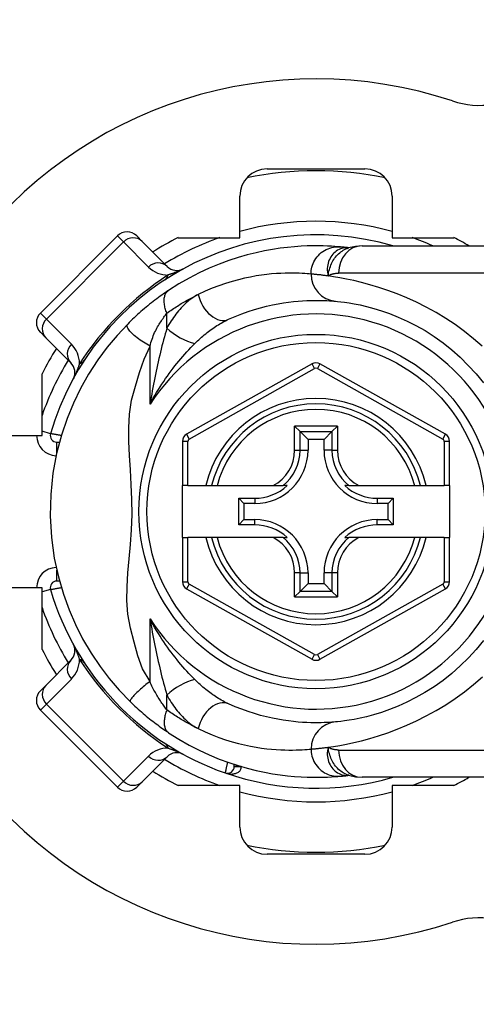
# Model space of a CAD drawing. Header units: inches. Extents: x 5 to 160, y 9 to 87.
# Tile 148 of 203: x 32.796 to 33.456, y 57.714 to 59.137. Entities that reach past the tile are written whole.
import ezdxf

# ---------------------------------------------------------------- set-up
doc = ezdxf.new("R2010")
doc.units = ezdxf.units.IN
doc.header["$MEASUREMENT"] = 0
doc.layers.add('Visible Edges(ANSI)', color=7, linetype='Continuous', lineweight=25)
doc.layers.add('Visible Tangent Edges(ANSI)', color=7, linetype='Continuous', lineweight=25)

msp = doc.modelspace()

# ---------------------------------------------------------------- linework, layer by layer
at = {"layer": 'Visible Edges(ANSI)'}
for p, q in [((33.1536, 58.9211), (33.2949, 58.9211)), ((33.1142, 58.8217), (33.1142, 58.8817)), ((33.3342, 58.8817), (33.3342, 58.8217)), ((32.9375, 58.8242), (32.8262, 58.7128)), ((32.9653, 58.8242), (32.9732, 58.8164)), ((33.0094, 58.7802), (32.9732, 58.8164)), ((33.0252, 58.8217), (33.1142, 58.8217)), ((33.2907, 58.8099), (33.5279, 58.8099)), ((33.3342, 58.8217), (33.4233, 58.8217)), ((33.2715, 58.807), (33.2715, 58.807)), ((32.834, 58.6772), (32.8262, 58.685)), ((32.834, 58.6772), (32.8702, 58.641)), ((33.2185, 58.6394), (33.0374, 58.5377)), ((33.4112, 58.5377), (33.23, 58.6394)), ((32.8286, 58.5361), (32.8286, 58.6251)), ((33.1934, 58.5494), (33.2013, 58.5416)), ((33.2013, 58.5416), (33.2127, 58.5302)), ((33.2472, 58.5416), (33.2358, 58.5302)), ((33.2472, 58.5416), (33.2551, 58.5494)), ((32.7686, 58.5361), (32.8286, 58.5361)), ((32.8499, 58.5265), (32.8537, 58.5265)), ((33.0314, 58.5274), (33.0314, 58.4635)), ((33.2127, 58.5302), (33.2127, 58.5147)), ((33.2358, 58.5302), (33.2127, 58.5302)), ((33.2358, 58.5147), (33.2358, 58.5302)), ((33.4172, 58.4635), (33.4172, 58.5274)), ((33.0393, 58.4635), (33.0314, 58.4635)), ((33.0314, 58.3887), (33.0314, 58.4635)), ((33.0393, 58.4635), (33.0652, 58.4635)), ((33.0652, 58.4635), (33.0733, 58.4635)), ((33.0733, 58.4635), (33.0814, 58.4635)), ((33.0814, 58.4635), (33.1624, 58.4635)), ((33.1624, 58.4635), (33.1767, 58.4635)), ((33.1826, 58.4635), (33.1767, 58.4635)), ((33.2718, 58.4635), (33.2659, 58.4635)), ((33.2718, 58.4635), (33.2861, 58.4635)), ((33.2861, 58.4635), (33.3671, 58.4635)), ((33.3671, 58.4635), (33.3752, 58.4635)), ((33.3752, 58.4635), (33.3833, 58.4635)), ((33.3833, 58.4635), (33.4094, 58.4635)), ((33.4172, 58.4635), (33.4094, 58.4635)), ((33.4172, 58.4635), (33.4172, 58.3887)), ((33.1126, 58.4452), (33.1357, 58.4452)), ((33.1126, 58.4452), (33.1202, 58.4376)), ((33.1126, 58.4069), (33.1126, 58.4452)), ((33.3128, 58.4452), (33.3359, 58.4452)), ((33.3359, 58.4452), (33.3283, 58.4376)), ((33.3359, 58.4452), (33.3359, 58.4069)), ((33.1357, 58.4376), (33.1202, 58.4376)), ((33.1202, 58.4376), (33.1202, 58.4145)), ((33.3283, 58.4376), (33.3128, 58.4376)), ((33.3283, 58.4145), (33.3283, 58.4376)), ((33.1126, 58.4069), (33.1202, 58.4145)), ((33.1202, 58.4145), (33.1357, 58.4145)), ((33.3128, 58.4145), (33.3283, 58.4145)), ((33.3359, 58.4069), (33.3283, 58.4145)), ((33.1357, 58.4069), (33.1126, 58.4069)), ((33.3359, 58.4069), (33.3128, 58.4069)), ((33.0314, 58.3887), (33.0314, 58.3247)), ((33.0314, 58.3887), (33.0393, 58.3887)), ((33.0652, 58.3887), (33.0393, 58.3887)), ((33.0733, 58.3887), (33.0652, 58.3887)), ((33.0814, 58.3887), (33.0733, 58.3887)), ((33.1624, 58.3887), (33.0814, 58.3887)), ((33.1767, 58.3887), (33.1624, 58.3887)), ((33.1767, 58.3887), (33.1826, 58.3887)), ((33.2659, 58.3887), (33.2718, 58.3887)), ((33.2861, 58.3887), (33.2718, 58.3887)), ((33.3671, 58.3887), (33.2861, 58.3887)), ((33.3752, 58.3887), (33.3671, 58.3887)), ((33.3833, 58.3887), (33.3752, 58.3887)), ((33.4094, 58.3887), (33.3833, 58.3887)), ((33.4094, 58.3887), (33.4172, 58.3887)), ((33.4172, 58.3247), (33.4172, 58.3887)), ((33.2127, 58.3375), (33.2127, 58.322)), ((33.2358, 58.322), (33.2358, 58.3375)), ((32.8286, 58.3161), (32.7686, 58.3161)), ((32.8286, 58.227), (32.8286, 58.3161)), ((32.8537, 58.3257), (32.8499, 58.3257)), ((33.0374, 58.3144), (33.2185, 58.2128)), ((33.2013, 58.3106), (33.2127, 58.322)), ((33.2127, 58.322), (33.2358, 58.322)), ((33.23, 58.2128), (33.4112, 58.3144)), ((33.2472, 58.3106), (33.2358, 58.322)), ((33.2013, 58.3106), (33.1934, 58.3027)), ((33.2551, 58.3027), (33.2472, 58.3106)), ((32.8702, 58.2112), (32.834, 58.175)), ((32.8262, 58.1672), (32.834, 58.175)), ((32.8262, 58.1393), (32.9375, 58.028)), ((32.9732, 58.0358), (33.0094, 58.072)), ((33.1061, 58.0579), (33.1061, 58.0608)), ((33.2715, 58.0451), (33.2715, 58.0451)), ((33.5279, 58.0422), (33.2907, 58.0422)), ((32.9732, 58.0358), (32.9653, 58.028)), ((33.1142, 58.0304), (33.0252, 58.0304)), ((33.1142, 57.9704), (33.1142, 58.0304)), ((33.4233, 58.0304), (33.3342, 58.0304)), ((33.3342, 58.0304), (33.3342, 57.9704)), ((33.2949, 57.9311), (33.1536, 57.9311))]:
    msp.add_line(p, q, dxfattribs=at)
at = {"layer": 'Visible Edges(ANSI)', "flags": 128}
for points in [[(33.2595, 58.8083), (33.2558, 58.8086), (33.2514, 58.809), (33.2464, 58.8093), (33.2407, 58.8096), (33.2344, 58.8098), (33.2274, 58.8099), (33.2198, 58.8099), (33.2116, 58.8097), (33.2028, 58.8093), (33.1933, 58.8087), (33.1833, 58.8077), (33.1727, 58.8065), (33.1615, 58.8048), (33.1499, 58.8027), (33.1376, 58.8), (33.1249, 58.7969), (33.1118, 58.7931), (33.0982, 58.7887), (33.0843, 58.7835), (33.0701, 58.7776), (33.0556, 58.7709), (33.0409, 58.7633), (33.0261, 58.7549), (33.0113, 58.7455)], [(33.2907, 58.8099), (33.2811, 58.8092), (33.2712, 58.8069)], [(33.2715, 58.807), (33.2708, 58.8071), (33.2702, 58.8072), (33.2696, 58.8073), (33.269, 58.8073), (33.2683, 58.8074), (33.2678, 58.8075), (33.2672, 58.8075), (33.2666, 58.8076), (33.2661, 58.8076), (33.2655, 58.8077), (33.265, 58.8078), (33.2645, 58.8078), (33.264, 58.8079), (33.2635, 58.8079), (33.2631, 58.808), (33.2626, 58.808), (33.2622, 58.8081), (33.2618, 58.8081), (33.2613, 58.8081), (33.2609, 58.8082), (33.2606, 58.8082), (33.2602, 58.8082), (33.2598, 58.8083), (33.2595, 58.8083)], [(33.0113, 58.7455), (33.0089, 58.7439), (33.0065, 58.7422), (33.0041, 58.7405), (33.0017, 58.7388), (32.9992, 58.737), (32.9967, 58.7352), (32.9942, 58.7333), (32.9916, 58.7314), (32.9891, 58.7295), (32.9865, 58.7275), (32.984, 58.7255), (32.9814, 58.7234), (32.9789, 58.7213), (32.9764, 58.7192), (32.9739, 58.7171), (32.9714, 58.7149), (32.9689, 58.7127), (32.9665, 58.7105), (32.9641, 58.7083), (32.9617, 58.7061), (32.9593, 58.7038), (32.957, 58.7016), (32.9546, 58.6993), (32.9524, 58.697)], [(33.0978, 58.7038), (33.1074, 58.7079), (33.1169, 58.7117), (33.1263, 58.715), (33.1354, 58.718), (33.1443, 58.7205), (33.1529, 58.7227), (33.1613, 58.7246), (33.1694, 58.7262), (33.1771, 58.7275), (33.1845, 58.7286), (33.1916, 58.7295), (33.1984, 58.7301), (33.2049, 58.7306), (33.211, 58.7309), (33.2167, 58.7311), (33.2221, 58.7312), (33.2272, 58.7312), (33.2319, 58.7311), (33.2362, 58.731), (33.2401, 58.7308), (33.2437, 58.7306), (33.247, 58.7304), (33.2498, 58.7301), (33.2523, 58.7299)], [(33.2523, 58.7299), (33.2555, 58.7296), (33.2599, 58.7291), (33.2653, 58.7284), (33.2719, 58.7275), (33.2794, 58.7262), (33.288, 58.7245), (33.2974, 58.7223), (33.3077, 58.7196), (33.3188, 58.7161), (33.3306, 58.712), (33.343, 58.707), (33.3557, 58.7013), (33.3686, 58.6948), (33.3817, 58.6874), (33.3948, 58.6791), (33.4077, 58.6699), (33.4203, 58.6598), (33.4325, 58.649), (33.4442, 58.6373), (33.4554, 58.625), (33.4659, 58.6121)], [(32.9524, 58.697), (32.9369, 58.6806), (32.9227, 58.6636), (32.909, 58.6451), (32.8958, 58.6247), (32.8841, 58.604), (32.8739, 58.5828), (32.8647, 58.5605), (32.8566, 58.5364), (32.8497, 58.51), (32.8444, 58.4814), (32.8412, 58.4509), (32.8404, 58.4197), (32.8422, 58.3886), (32.8463, 58.3589), (32.8522, 58.3317), (32.8594, 58.3069), (32.8676, 58.2842), (32.8768, 58.2629), (32.8872, 58.2423), (32.8993, 58.2217), (32.9123, 58.2023), (32.9257, 58.1848), (32.94, 58.1681), (32.9561, 58.1514)], [(33.466, 58.2399), (33.4554, 58.227), (33.4443, 58.2147), (33.4325, 58.2031), (33.4203, 58.1923), (33.4077, 58.1822), (33.3947, 58.1731), (33.3816, 58.1648), (33.3685, 58.1574), (33.3555, 58.1508), (33.3427, 58.145), (33.3304, 58.1401), (33.3186, 58.1359), (33.3075, 58.1325), (33.2973, 58.1298), (33.2879, 58.1276), (33.2794, 58.1259), (33.2719, 58.1246), (33.2654, 58.1236), (33.2599, 58.123), (33.2555, 58.1225), (33.2523, 58.1222)], [(32.9561, 58.1514), (32.9583, 58.1493), (32.9605, 58.1471), (32.9628, 58.145), (32.9651, 58.1429), (32.9674, 58.1408), (32.9698, 58.1387), (32.9721, 58.1366), (32.9745, 58.1346), (32.9768, 58.1326), (32.9792, 58.1306), (32.9815, 58.1287), (32.9839, 58.1268), (32.9863, 58.1249), (32.9886, 58.1231), (32.9909, 58.1213), (32.9933, 58.1195), (32.9956, 58.1178), (32.9979, 58.1161), (33.0002, 58.1144), (33.0025, 58.1128), (33.0047, 58.1112), (33.0069, 58.1097), (33.0091, 58.1082), (33.0113, 58.1067)], [(33.2523, 58.1222), (33.2498, 58.122), (33.247, 58.1218), (33.2437, 58.1216), (33.2402, 58.1214), (33.2362, 58.1212), (33.2318, 58.1211), (33.2271, 58.121), (33.2221, 58.121), (33.2166, 58.1211), (33.2109, 58.1212), (33.2048, 58.1216), (33.1984, 58.122), (33.1916, 58.1227), (33.1845, 58.1236), (33.177, 58.1246), (33.1693, 58.126), (33.1612, 58.1275), (33.1528, 58.1294), (33.1442, 58.1317), (33.1353, 58.1342), (33.1262, 58.1372), (33.1169, 58.1405), (33.1074, 58.1442), (33.0978, 58.1484)], [(33.0113, 58.1067), (33.0261, 58.0973), (33.0409, 58.0889), (33.0555, 58.0813), (33.0701, 58.0745), (33.0843, 58.0686), (33.0982, 58.0635), (33.1118, 58.0591), (33.1249, 58.0553), (33.1376, 58.0521), (33.1499, 58.0495), (33.1615, 58.0474), (33.1727, 58.0457), (33.1833, 58.0444), (33.1933, 58.0435), (33.2028, 58.0428), (33.2116, 58.0424), (33.2198, 58.0422), (33.2274, 58.0422), (33.2344, 58.0424), (33.2407, 58.0426), (33.2464, 58.0429), (33.2514, 58.0432), (33.2558, 58.0435), (33.2595, 58.0438)], [(33.2595, 58.0438), (33.2598, 58.0439), (33.2602, 58.0439), (33.2606, 58.0439), (33.2609, 58.044), (33.2613, 58.044), (33.2618, 58.0441), (33.2622, 58.0441), (33.2626, 58.0441), (33.2631, 58.0442), (33.2635, 58.0442), (33.264, 58.0443), (33.2645, 58.0443), (33.265, 58.0444), (33.2655, 58.0444), (33.2661, 58.0445), (33.2666, 58.0446), (33.2672, 58.0446), (33.2678, 58.0447), (33.2683, 58.0448), (33.269, 58.0448), (33.2696, 58.0449), (33.2702, 58.045), (33.2708, 58.0451), (33.2715, 58.0451)], [(33.2712, 58.0452), (33.2811, 58.0429), (33.2907, 58.0422)]]:
    msp.add_lwpolyline(points, dxfattribs=at)
at = {"layer": 'Visible Edges(ANSI)'}
msp.add_circle((33.2242, 58.4261), 0.2559, dxfattribs=at)
for centre, radius, start, end in [((33.4607, 59.1378), 0.125, 251.6191, 0), ((33.2242, 58.4261), 0.625, 71.6191, 288.3809), ((33.1536, 58.8817), 0.0394, 90, 180), ((33.2242, 58.4261), 0.4921, 78.2772, 101.7228), ((33.2949, 58.8817), 0.0394, 0, 90), ((33.2242, 58.4261), 0.3996, 73.8612, 163.6482), ((32.9514, 58.8103), 0.0197, 45, 135), ((33.2242, 58.4261), 0.4429, 116.7049, 122.1604), ((33.2242, 58.4261), 0.4429, 60.0736, 63.2951), ((33.0233, 58.7941), 0.0197, 225, 298.6389), ((32.8401, 58.6989), 0.0197, 135, 225), ((33.2242, 58.4261), 0.4429, 147.8396, 153.2951), ((32.8563, 58.627), 0.0197, 331.3611, 45), ((33.2242, 58.6291), 0.0118, 60.7088, 119.3132), ((33.2242, 58.4261), 0.1555, 13.9164, 166.0836), ((32.8499, 58.5359), 0.00945, 163.6482, 270), ((33.0432, 58.5274), 0.0118, 119.3132, 180), ((33.4054, 58.5274), 0.0118, 0, 60.7088), ((33.1357, 58.5147), 0.077, 270, 0), ((33.3128, 58.5147), 0.077, 180, 270), ((33.1357, 58.5147), 0.0694, 270, 312.5174), ((33.3128, 58.5147), 0.0694, 227.4826, 270), ((33.1357, 58.3375), 0.077, 0, 90), ((33.3128, 58.3375), 0.077, 90, 180), ((33.1357, 58.3375), 0.0694, 47.4826, 90), ((33.3128, 58.3375), 0.0694, 90, 132.5174), ((33.2242, 58.4261), 0.1555, 193.9164, 346.0836), ((32.8499, 58.3162), 0.00945, 90, 196.3518), ((33.2242, 58.4261), 0.3996, 196.3518, 250.8354), ((33.0432, 58.3247), 0.0118, 180, 240.6868), ((33.4054, 58.3247), 0.0118, 299.2912, 0), ((33.2242, 58.4261), 0.4429, 206.7049, 212.1604), ((32.8563, 58.2251), 0.0197, 315, 28.6389), ((33.2242, 58.2231), 0.0118, 240.6868, 299.2912), ((32.8401, 58.1533), 0.0197, 135, 225), ((33.0233, 58.0581), 0.0197, 61.3611, 135), ((33.0963, 58.0579), 0.00984, 250.8354, 0), ((33.2242, 58.4261), 0.4429, 237.8396, 243.2951), ((33.2242, 58.4261), 0.3996, 250.8354, 286.1388), ((33.2242, 58.4261), 0.4429, 296.7049, 299.9264), ((32.9514, 58.0419), 0.0197, 225, 315), ((33.1536, 57.9704), 0.0394, 180, 270), ((33.2949, 57.9704), 0.0394, 270, 0), ((33.2242, 58.4261), 0.4921, 258.2772, 281.7228), ((33.4607, 57.7143), 0.125, 0, 108.3809)]:
    msp.add_arc(centre, radius, start, end, dxfattribs=at)
at = {"layer": 'Visible Tangent Edges(ANSI)'}
for p, q in [((32.9462, 58.8155), (32.9375, 58.8242)), ((32.8348, 58.7041), (32.9462, 58.8155)), ((32.9462, 58.8155), (32.9824, 58.7793)), ((33.5279, 58.7706), (33.2568, 58.7706)), ((32.8262, 58.7128), (32.8348, 58.7041)), ((33.0088, 58.691), (33.0088, 58.7127)), ((32.871, 58.6679), (32.8348, 58.7041)), ((32.9845, 58.581), (32.9845, 58.665)), ((33.2223, 58.6325), (33.2185, 58.6394)), ((33.23, 58.6394), (33.2262, 58.6325)), ((33.0413, 58.5309), (33.2223, 58.6325)), ((33.2262, 58.6325), (33.4074, 58.5309)), ((32.8408, 58.5386), (32.8286, 58.5422)), ((33.1934, 58.5147), (33.1934, 58.5494)), ((33.2551, 58.5494), (33.1934, 58.5494)), ((33.2013, 58.5147), (33.2013, 58.5416)), ((33.2013, 58.5416), (33.2472, 58.5416)), ((33.2472, 58.5416), (33.2472, 58.5147)), ((33.2551, 58.5494), (33.2551, 58.5147)), ((32.8499, 58.5109), (32.8499, 58.5265)), ((33.0393, 58.5274), (33.0314, 58.5274)), ((33.0374, 58.5377), (33.0413, 58.5309)), ((33.0393, 58.4635), (33.0393, 58.5274)), ((33.4074, 58.5309), (33.4112, 58.5377)), ((33.4172, 58.5274), (33.4094, 58.5274)), ((33.4094, 58.5274), (33.4094, 58.4635)), ((33.1934, 58.5147), (33.2013, 58.5147)), ((33.2013, 58.5147), (33.2127, 58.5147)), ((33.2472, 58.5147), (33.2358, 58.5147)), ((33.2472, 58.5147), (33.2551, 58.5147)), ((33.1357, 58.4452), (33.1357, 58.4376)), ((33.3128, 58.4452), (33.3128, 58.4376)), ((33.1357, 58.4069), (33.1357, 58.4145)), ((33.3128, 58.4069), (33.3128, 58.4145)), ((33.0393, 58.3247), (33.0393, 58.3887)), ((33.4094, 58.3887), (33.4094, 58.3247)), ((32.8499, 58.3257), (32.8499, 58.3413)), ((33.1934, 58.3027), (33.1934, 58.3375)), ((33.2013, 58.3375), (33.1934, 58.3375)), ((33.2013, 58.3106), (33.2013, 58.3375)), ((33.2013, 58.3375), (33.2127, 58.3375)), ((33.2472, 58.3375), (33.2358, 58.3375)), ((33.2551, 58.3375), (33.2472, 58.3375)), ((33.2472, 58.3375), (33.2472, 58.3106)), ((33.2551, 58.3375), (33.2551, 58.3027)), ((32.8408, 58.3136), (32.8286, 58.31)), ((33.0314, 58.3247), (33.0393, 58.3247)), ((33.0413, 58.3213), (33.0374, 58.3144)), ((33.2223, 58.2197), (33.0413, 58.3213)), ((33.4074, 58.3213), (33.2262, 58.2197)), ((33.4112, 58.3144), (33.4074, 58.3213)), ((33.4094, 58.3247), (33.4172, 58.3247)), ((33.1934, 58.3027), (33.2551, 58.3027)), ((33.2472, 58.3106), (33.2013, 58.3106)), ((32.9845, 58.1806), (32.9845, 58.2711)), ((33.2185, 58.2128), (33.2223, 58.2197)), ((33.2262, 58.2197), (33.23, 58.2128)), ((32.8348, 58.148), (32.871, 58.1842)), ((33.0088, 58.1395), (33.0088, 58.1611)), ((32.8348, 58.148), (32.8262, 58.1393)), ((32.9462, 58.0367), (32.8348, 58.148)), ((32.9824, 58.0729), (32.9462, 58.0367)), ((33.2568, 58.0816), (33.5279, 58.0816)), ((33.1061, 58.0579), (33.1156, 58.0579)), ((33.116, 58.0578), (33.1061, 58.0579)), ((32.9375, 58.028), (32.9462, 58.0367))]:
    msp.add_line(p, q, dxfattribs=at)
at = {"layer": 'Visible Tangent Edges(ANSI)', "flags": 128}
for points in [[(33.217, 58.7691), (33.2171, 58.7716), (33.2173, 58.7741), (33.2178, 58.7766), (33.2183, 58.7792), (33.2191, 58.7818), (33.2201, 58.7843), (33.2212, 58.7868), (33.2226, 58.7893), (33.2241, 58.7917), (33.2258, 58.794), (33.2277, 58.7962), (33.2297, 58.7982), (33.2319, 58.8001), (33.2342, 58.8017), (33.2366, 58.8033), (33.2391, 58.8046), (33.2417, 58.8057), (33.2443, 58.8066), (33.2469, 58.8074), (33.2495, 58.8079), (33.2521, 58.8083), (33.2546, 58.8085), (33.2571, 58.8085), (33.2595, 58.8083)], [(33.2702, 58.8071), (33.268, 58.8071), (33.2659, 58.807), (33.2637, 58.8066), (33.2616, 58.8061), (33.2595, 58.8054), (33.2575, 58.8046), (33.2555, 58.8035), (33.2536, 58.8023), (33.2518, 58.8009), (33.2501, 58.7994), (33.2485, 58.7977), (33.247, 58.7958), (33.2457, 58.7939), (33.2445, 58.7918), (33.2434, 58.7896), (33.2425, 58.7873), (33.2418, 58.7849), (33.2412, 58.7824), (33.2408, 58.7799), (33.2406, 58.7772), (33.2406, 58.7746), (33.2408, 58.7719), (33.2411, 58.7692), (33.2417, 58.7664)], [(33.2417, 58.7664), (33.2421, 58.7688), (33.2425, 58.7712), (33.243, 58.7735), (33.2436, 58.7757), (33.2442, 58.7779), (33.245, 58.7801), (33.2458, 58.7822), (33.2467, 58.7843), (33.2477, 58.7863), (33.2487, 58.7882), (33.2499, 58.7901), (33.2511, 58.7919), (33.2525, 58.7937), (33.2539, 58.7953), (33.2553, 58.7969), (33.2569, 58.7984), (33.2585, 58.7998), (33.2602, 58.8011), (33.2619, 58.8024), (33.2637, 58.8035), (33.2655, 58.8045), (33.2674, 58.8054), (33.2693, 58.8062), (33.2713, 58.8069)], [(33.2715, 58.807), (33.2715, 58.807), (33.2714, 58.807), (33.2714, 58.807), (33.2714, 58.807), (33.2713, 58.807), (33.2713, 58.807), (33.2712, 58.807), (33.2712, 58.807), (33.2711, 58.8071), (33.2711, 58.8071), (33.271, 58.8071), (33.271, 58.8071), (33.2709, 58.8071), (33.2709, 58.8071), (33.2708, 58.8071), (33.2708, 58.8071), (33.2707, 58.8071), (33.2706, 58.8071), (33.2706, 58.8071), (33.2705, 58.8071), (33.2704, 58.8071), (33.2704, 58.8071), (33.2703, 58.8071), (33.2702, 58.8071)], [(33.0327, 58.7768), (33.031, 58.7759), (33.0297, 58.7753), (33.0286, 58.7748), (33.0275, 58.7743), (33.0265, 58.7738), (33.0255, 58.7734), (33.0246, 58.773), (33.0237, 58.7726), (33.0227, 58.7722), (33.0219, 58.7719), (33.021, 58.7715), (33.0201, 58.7712), (33.0193, 58.7709), (33.0184, 58.7705), (33.0176, 58.7702), (33.0168, 58.7699), (33.016, 58.7696), (33.0152, 58.7693), (33.0144, 58.7691), (33.0137, 58.7688), (33.0129, 58.7685), (33.0122, 58.7683), (33.0114, 58.768), (33.0107, 58.7678)], [(33.217, 58.7691), (33.2144, 58.7694), (33.2114, 58.7696), (33.208, 58.7699), (33.2042, 58.7701), (33.2001, 58.7703), (33.1955, 58.7705), (33.1905, 58.7706), (33.1852, 58.7706), (33.1795, 58.7705), (33.1734, 58.7702), (33.167, 58.7699), (33.1602, 58.7693), (33.153, 58.7686), (33.1455, 58.7676), (33.1377, 58.7664), (33.1295, 58.7649), (33.121, 58.7632), (33.1122, 58.761), (33.1031, 58.7585), (33.0937, 58.7556), (33.0841, 58.7523), (33.0742, 58.7486), (33.0642, 58.7443), (33.054, 58.7396)], [(33.2417, 58.7664), (33.2403, 58.7666), (33.2388, 58.7668), (33.2374, 58.767), (33.2361, 58.7672), (33.2348, 58.7673), (33.2335, 58.7675), (33.2323, 58.7676), (33.231, 58.7678), (33.2299, 58.7679), (33.2288, 58.768), (33.2277, 58.7681), (33.2266, 58.7682), (33.2256, 58.7683), (33.2246, 58.7684), (33.2237, 58.7685), (33.2228, 58.7686), (33.2219, 58.7687), (33.2211, 58.7688), (33.2203, 58.7688), (33.2196, 58.7689), (33.2189, 58.769), (33.2182, 58.769), (33.2176, 58.7691), (33.217, 58.7691)], [(33.2417, 58.7664), (33.2423, 58.7668), (33.2428, 58.7671), (33.2434, 58.7674), (33.244, 58.7677), (33.2445, 58.768), (33.2451, 58.7683), (33.2457, 58.7685), (33.2463, 58.7688), (33.2469, 58.769), (33.2476, 58.7692), (33.2482, 58.7694), (33.2488, 58.7696), (33.2494, 58.7697), (33.2501, 58.7699), (33.2507, 58.77), (33.2514, 58.7701), (33.252, 58.7702), (33.2527, 58.7703), (33.2534, 58.7704), (33.254, 58.7705), (33.2547, 58.7705), (33.2554, 58.7705), (33.2561, 58.7706), (33.2568, 58.7706)], [(33.4644, 58.6648), (33.4518, 58.6758), (33.4387, 58.6863), (33.4253, 58.6961), (33.4116, 58.7052), (33.3976, 58.7136), (33.3835, 58.7214), (33.3694, 58.7284), (33.3553, 58.7348), (33.3415, 58.7404), (33.3279, 58.7455), (33.3148, 58.7499), (33.3022, 58.7538), (33.2901, 58.757), (33.2788, 58.7597), (33.2683, 58.762), (33.2586, 58.7638), (33.2497, 58.7653), (33.2417, 58.7664)], [(33.0088, 58.7127), (33.0082, 58.7144), (33.0076, 58.7161), (33.007, 58.7178), (33.0065, 58.7195), (33.0061, 58.7212), (33.0057, 58.7229), (33.0054, 58.7246), (33.0052, 58.7263), (33.005, 58.728), (33.0049, 58.7296), (33.0049, 58.7312), (33.005, 58.7327), (33.0051, 58.7342), (33.0054, 58.7356), (33.0057, 58.7369), (33.006, 58.7382), (33.0065, 58.7394), (33.007, 58.7405), (33.0076, 58.7415), (33.0082, 58.7425), (33.0089, 58.7434), (33.0097, 58.7442), (33.0105, 58.7448), (33.0113, 58.7455)], [(33.0088, 58.7127), (33.0107, 58.714), (33.0126, 58.7154), (33.0146, 58.7167), (33.0164, 58.718), (33.0183, 58.7192), (33.0202, 58.7205), (33.0221, 58.7217), (33.024, 58.7229), (33.0259, 58.7241), (33.0278, 58.7252), (33.0297, 58.7264), (33.0316, 58.7275), (33.0334, 58.7286), (33.0353, 58.7297), (33.0372, 58.7308), (33.0391, 58.7318), (33.041, 58.7328), (33.0428, 58.7339), (33.0447, 58.7349), (33.0466, 58.7358), (33.0484, 58.7368), (33.0503, 58.7377), (33.0521, 58.7387), (33.054, 58.7396)], [(33.054, 58.7396), (33.0518, 58.7385), (33.0497, 58.7373), (33.0476, 58.7359), (33.0455, 58.7345), (33.0434, 58.733), (33.0413, 58.7314), (33.0392, 58.7297), (33.0372, 58.728), (33.0352, 58.7261), (33.0332, 58.7242), (33.0313, 58.7223), (33.0293, 58.7202), (33.0275, 58.7181), (33.0256, 58.7159), (33.0238, 58.7137), (33.022, 58.7114), (33.0202, 58.709), (33.0185, 58.7066), (33.0168, 58.7041), (33.0151, 58.7016), (33.0135, 58.699), (33.0119, 58.6964), (33.0104, 58.6937), (33.0088, 58.691)], [(32.9845, 58.665), (32.9852, 58.6675), (32.9859, 58.6701), (32.9867, 58.6726), (32.9875, 58.6751), (32.9884, 58.6775), (32.9893, 58.6799), (32.9902, 58.6822), (32.9912, 58.6845), (32.9922, 58.6867), (32.9933, 58.6888), (32.9943, 58.6909), (32.9955, 58.6928), (32.9966, 58.6947), (32.9977, 58.6966), (32.9989, 58.6984), (33, 58.7001), (33.0011, 58.7018), (33.0023, 58.7035), (33.0034, 58.7051), (33.0045, 58.7067), (33.0056, 58.7083), (33.0067, 58.7098), (33.0078, 58.7113), (33.0088, 58.7127)], [(32.9845, 58.665), (32.9822, 58.6663), (32.9798, 58.6677), (32.9774, 58.6692), (32.975, 58.6707), (32.9726, 58.6722), (32.9703, 58.6739), (32.968, 58.6755), (32.9658, 58.6772), (32.9637, 58.6788), (32.9617, 58.6805), (32.9599, 58.6821), (32.9582, 58.6837), (32.9567, 58.6853), (32.9554, 58.6868), (32.9542, 58.6883), (32.9533, 58.6896), (32.9525, 58.6909), (32.952, 58.6921), (32.9516, 58.6932), (32.9514, 58.6941), (32.9514, 58.695), (32.9516, 58.6958), (32.9519, 58.6965), (32.9524, 58.697)], [(33.0492, 58.6687), (33.0511, 58.6706), (33.0531, 58.6725), (33.055, 58.6743), (33.0569, 58.6761), (33.0589, 58.6778), (33.0609, 58.6795), (33.0629, 58.6812), (33.0649, 58.6829), (33.0669, 58.6845), (33.0689, 58.686), (33.071, 58.6876), (33.073, 58.6891), (33.075, 58.6905), (33.0771, 58.692), (33.0791, 58.6933), (33.0812, 58.6947), (33.0833, 58.696), (33.0854, 58.6972), (33.0874, 58.6984), (33.0895, 58.6996), (33.0916, 58.7007), (33.0937, 58.7018), (33.0957, 58.7028), (33.0978, 58.7038)], [(33.0088, 58.691), (33.0077, 58.6869), (33.0065, 58.6827), (33.0053, 58.6784), (33.0041, 58.6741), (33.003, 58.6697), (33.0018, 58.6653), (33.0007, 58.6608), (32.9996, 58.6563), (32.9985, 58.6518), (32.9974, 58.6472), (32.9964, 58.6426), (32.9954, 58.638), (32.9943, 58.6334), (32.9933, 58.6287), (32.9924, 58.624), (32.9914, 58.6193), (32.9905, 58.6146), (32.9896, 58.6099), (32.9887, 58.6051), (32.9878, 58.6003), (32.987, 58.5955), (32.9861, 58.5907), (32.9853, 58.5859), (32.9845, 58.581)], [(32.9845, 58.581), (32.9869, 58.5854), (32.9892, 58.5897), (32.9916, 58.5939), (32.9941, 58.5981), (32.9966, 58.6022), (32.9991, 58.6062), (33.0017, 58.6102), (33.0043, 58.6142), (33.007, 58.6181), (33.0096, 58.6219), (33.0124, 58.6256), (33.0151, 58.6293), (33.0179, 58.633), (33.0206, 58.6366), (33.0234, 58.6401), (33.0263, 58.6435), (33.0291, 58.6469), (33.032, 58.6503), (33.0349, 58.6535), (33.0378, 58.6567), (33.0406, 58.6598), (33.0435, 58.6629), (33.0464, 58.6659), (33.0492, 58.6687)], [(32.9845, 58.1806), (32.9738, 58.1988), (32.9667, 58.2179), (32.9615, 58.2376), (32.9564, 58.2577), (32.9524, 58.2778), (32.9509, 58.2977), (32.9513, 58.3175), (32.9527, 58.3374), (32.9545, 58.3577), (32.9563, 58.3785), (32.9577, 58.3999), (32.9585, 58.4217), (32.9582, 58.4433), (32.9573, 58.465), (32.9561, 58.4862), (32.9549, 58.5069), (32.954, 58.5271), (32.9537, 58.5471), (32.9548, 58.567), (32.9579, 58.5871), (32.9635, 58.6072), (32.9695, 58.6268), (32.9759, 58.646), (32.9845, 58.665)], [(32.8826, 58.6396), (32.8823, 58.6389), (32.8821, 58.6382), (32.8818, 58.6374), (32.8815, 58.6367), (32.8813, 58.6359), (32.881, 58.6351), (32.8807, 58.6343), (32.8804, 58.6335), (32.8801, 58.6327), (32.8798, 58.6319), (32.8795, 58.631), (32.8791, 58.6302), (32.8788, 58.6293), (32.8785, 58.6285), (32.8781, 58.6276), (32.8777, 58.6267), (32.8773, 58.6257), (32.8769, 58.6248), (32.8765, 58.6238), (32.876, 58.6228), (32.8756, 58.6217), (32.875, 58.6206), (32.8744, 58.6194), (32.8735, 58.6176)], [(32.8564, 58.5359), (32.8554, 58.5361), (32.8544, 58.5363), (32.8535, 58.5364), (32.8525, 58.5366), (32.8515, 58.5368), (32.8506, 58.5369), (32.8497, 58.5371), (32.8488, 58.5372), (32.8479, 58.5374), (32.8471, 58.5375), (32.8463, 58.5377), (32.8455, 58.5378), (32.8448, 58.5379), (32.8441, 58.538), (32.8435, 58.5381), (32.843, 58.5382), (32.8425, 58.5383), (32.842, 58.5384), (32.8417, 58.5384), (32.8414, 58.5385), (32.8411, 58.5385), (32.8409, 58.5386), (32.8408, 58.5386), (32.8408, 58.5386)], [(32.8408, 58.3136), (32.8408, 58.3136), (32.8409, 58.3136), (32.8411, 58.3136), (32.8414, 58.3137), (32.8417, 58.3137), (32.842, 58.3138), (32.8425, 58.3139), (32.843, 58.3139), (32.8435, 58.314), (32.8441, 58.3141), (32.8448, 58.3142), (32.8455, 58.3144), (32.8463, 58.3145), (32.8471, 58.3146), (32.8479, 58.3148), (32.8488, 58.3149), (32.8496, 58.3151), (32.8506, 58.3152), (32.8515, 58.3154), (32.8525, 58.3156), (32.8535, 58.3157), (32.8544, 58.3159), (32.8554, 58.3161), (32.8564, 58.3162)], [(32.9845, 58.2711), (32.9853, 58.2663), (32.9861, 58.2614), (32.987, 58.2566), (32.9878, 58.2518), (32.9887, 58.247), (32.9896, 58.2423), (32.9905, 58.2375), (32.9914, 58.2328), (32.9924, 58.2281), (32.9934, 58.2234), (32.9944, 58.2187), (32.9954, 58.2141), (32.9964, 58.2095), (32.9975, 58.2049), (32.9985, 58.2003), (32.9996, 58.1958), (33.0007, 58.1913), (33.0018, 58.1868), (33.003, 58.1824), (33.0041, 58.178), (33.0053, 58.1737), (33.0065, 58.1694), (33.0077, 58.1652), (33.0088, 58.1611)], [(33.0492, 58.1834), (33.0464, 58.1863), (33.0435, 58.1893), (33.0407, 58.1923), (33.0378, 58.1954), (33.0349, 58.1986), (33.032, 58.2019), (33.0292, 58.2052), (33.0263, 58.2086), (33.0235, 58.212), (33.0207, 58.2156), (33.0179, 58.2191), (33.0151, 58.2228), (33.0124, 58.2265), (33.0097, 58.2302), (33.007, 58.2341), (33.0043, 58.2379), (33.0017, 58.2419), (32.9991, 58.2459), (32.9966, 58.25), (32.9941, 58.2541), (32.9916, 58.2583), (32.9892, 58.2625), (32.9869, 58.2668), (32.9845, 58.2711)], [(32.8735, 58.2346), (32.8744, 58.2328), (32.875, 58.2316), (32.8756, 58.2304), (32.876, 58.2294), (32.8765, 58.2284), (32.8769, 58.2274), (32.8773, 58.2264), (32.8777, 58.2255), (32.8781, 58.2246), (32.8785, 58.2237), (32.8788, 58.2228), (32.8791, 58.222), (32.8795, 58.2211), (32.8798, 58.2203), (32.8801, 58.2195), (32.8804, 58.2186), (32.8807, 58.2178), (32.881, 58.2171), (32.8813, 58.2163), (32.8815, 58.2155), (32.8818, 58.2147), (32.8821, 58.214), (32.8823, 58.2132), (32.8826, 58.2125)], [(33.2417, 58.0857), (33.2497, 58.0869), (33.2586, 58.0884), (33.2683, 58.0902), (33.2788, 58.0924), (33.2901, 58.0951), (33.3021, 58.0983), (33.3147, 58.1021), (33.3278, 58.1066), (33.3414, 58.1117), (33.3553, 58.1174), (33.3693, 58.1238), (33.3835, 58.1308), (33.3976, 58.1386), (33.4116, 58.147), (33.4254, 58.1561), (33.4388, 58.1659), (33.4519, 58.1763), (33.4646, 58.1872)], [(32.9845, 58.1806), (32.9826, 58.1791), (32.9806, 58.1776), (32.9787, 58.1761), (32.9767, 58.1745), (32.9747, 58.1729), (32.9728, 58.1712), (32.9709, 58.1696), (32.9691, 58.168), (32.9673, 58.1664), (32.9656, 58.1648), (32.964, 58.1633), (32.9626, 58.1618), (32.9613, 58.1604), (32.9601, 58.1591), (32.959, 58.1579), (32.9581, 58.1568), (32.9573, 58.1557), (32.9567, 58.1548), (32.9563, 58.154), (32.956, 58.1533), (32.9558, 58.1527), (32.9558, 58.1521), (32.9559, 58.1517), (32.9561, 58.1514)], [(33.0088, 58.1395), (33.0079, 58.1408), (33.0069, 58.1421), (33.0059, 58.1435), (33.0049, 58.1449), (33.0039, 58.1464), (33.0028, 58.1479), (33.0018, 58.1494), (33.0007, 58.1509), (32.9997, 58.1525), (32.9987, 58.1541), (32.9976, 58.1558), (32.9965, 58.1575), (32.9955, 58.1592), (32.9944, 58.1609), (32.9934, 58.1627), (32.9923, 58.1645), (32.9913, 58.1663), (32.9902, 58.1682), (32.9892, 58.1701), (32.9882, 58.1721), (32.9872, 58.1741), (32.9863, 58.1762), (32.9854, 58.1784), (32.9845, 58.1806)], [(33.0978, 58.1484), (33.0957, 58.1494), (33.0937, 58.1504), (33.0916, 58.1514), (33.0895, 58.1525), (33.0875, 58.1537), (33.0854, 58.1549), (33.0833, 58.1562), (33.0812, 58.1575), (33.0792, 58.1588), (33.0771, 58.1602), (33.0751, 58.1616), (33.073, 58.1631), (33.071, 58.1645), (33.069, 58.1661), (33.0669, 58.1677), (33.0649, 58.1693), (33.0629, 58.1709), (33.0609, 58.1726), (33.0589, 58.1743), (33.057, 58.1761), (33.055, 58.1779), (33.0531, 58.1797), (33.0511, 58.1815), (33.0492, 58.1834)], [(33.0088, 58.1611), (33.0104, 58.1584), (33.0119, 58.1557), (33.0135, 58.1531), (33.0151, 58.1505), (33.0168, 58.148), (33.0185, 58.1455), (33.0202, 58.1431), (33.022, 58.1407), (33.0238, 58.1384), (33.0256, 58.1362), (33.0275, 58.134), (33.0294, 58.1319), (33.0313, 58.1299), (33.0332, 58.1279), (33.0352, 58.126), (33.0372, 58.1241), (33.0392, 58.1224), (33.0413, 58.1207), (33.0434, 58.1191), (33.0455, 58.1176), (33.0476, 58.1162), (33.0497, 58.1149), (33.0518, 58.1137), (33.054, 58.1126)], [(33.0088, 58.1395), (33.0082, 58.1378), (33.0076, 58.1361), (33.007, 58.1344), (33.0065, 58.1326), (33.0061, 58.1309), (33.0057, 58.1292), (33.0054, 58.1275), (33.0052, 58.1258), (33.005, 58.1242), (33.0049, 58.1226), (33.0049, 58.121), (33.005, 58.1195), (33.0051, 58.118), (33.0054, 58.1166), (33.0057, 58.1152), (33.006, 58.114), (33.0065, 58.1128), (33.007, 58.1116), (33.0076, 58.1106), (33.0082, 58.1097), (33.0089, 58.1088), (33.0097, 58.108), (33.0105, 58.1073), (33.0113, 58.1067)], [(33.054, 58.1126), (33.0521, 58.1135), (33.0503, 58.1144), (33.0484, 58.1154), (33.0466, 58.1163), (33.0447, 58.1173), (33.0428, 58.1183), (33.0409, 58.1193), (33.0391, 58.1204), (33.0372, 58.1214), (33.0353, 58.1225), (33.0334, 58.1236), (33.0315, 58.1247), (33.0296, 58.1258), (33.0277, 58.127), (33.0259, 58.1281), (33.024, 58.1293), (33.0221, 58.1305), (33.0202, 58.1317), (33.0183, 58.133), (33.0164, 58.1342), (33.0145, 58.1355), (33.0126, 58.1368), (33.0107, 58.1381), (33.0088, 58.1395)], [(33.054, 58.1126), (33.0642, 58.1079), (33.0742, 58.1036), (33.084, 58.0999), (33.0936, 58.0966), (33.103, 58.0937), (33.1121, 58.0912), (33.1209, 58.089), (33.1295, 58.0872), (33.1376, 58.0857), (33.1455, 58.0845), (33.153, 58.0836), (33.1601, 58.0828), (33.1669, 58.0823), (33.1734, 58.0819), (33.1794, 58.0817), (33.1851, 58.0816), (33.1905, 58.0816), (33.1955, 58.0817), (33.2, 58.0819), (33.2042, 58.0821), (33.208, 58.0823), (33.2114, 58.0825), (33.2144, 58.0828), (33.217, 58.083)], [(33.0107, 58.0844), (33.0114, 58.0842), (33.0122, 58.0839), (33.0129, 58.0836), (33.0137, 58.0834), (33.0144, 58.0831), (33.0152, 58.0828), (33.016, 58.0825), (33.0168, 58.0822), (33.0176, 58.0819), (33.0184, 58.0816), (33.0193, 58.0813), (33.0201, 58.081), (33.021, 58.0806), (33.0219, 58.0803), (33.0227, 58.0799), (33.0237, 58.0795), (33.0246, 58.0792), (33.0255, 58.0787), (33.0265, 58.0783), (33.0275, 58.0779), (33.0286, 58.0774), (33.0297, 58.0769), (33.031, 58.0763), (33.0327, 58.0754)], [(33.217, 58.083), (33.2176, 58.0831), (33.2182, 58.0831), (33.2189, 58.0832), (33.2196, 58.0833), (33.2203, 58.0833), (33.2211, 58.0834), (33.2219, 58.0835), (33.2228, 58.0835), (33.2237, 58.0836), (33.2246, 58.0837), (33.2256, 58.0838), (33.2266, 58.0839), (33.2277, 58.084), (33.2288, 58.0841), (33.2299, 58.0843), (33.2311, 58.0844), (33.2323, 58.0845), (33.2335, 58.0847), (33.2348, 58.0848), (33.2361, 58.085), (33.2374, 58.0852), (33.2388, 58.0853), (33.2403, 58.0855), (33.2417, 58.0857)], [(33.2417, 58.0857), (33.2411, 58.083), (33.2408, 58.0803), (33.2406, 58.0776), (33.2406, 58.0749), (33.2408, 58.0723), (33.2412, 58.0698), (33.2418, 58.0673), (33.2425, 58.0649), (33.2434, 58.0626), (33.2445, 58.0604), (33.2457, 58.0583), (33.247, 58.0563), (33.2485, 58.0545), (33.2501, 58.0528), (33.2518, 58.0513), (33.2536, 58.0499), (33.2555, 58.0487), (33.2575, 58.0476), (33.2595, 58.0467), (33.2616, 58.046), (33.2637, 58.0455), (33.2659, 58.0452), (33.268, 58.045), (33.2702, 58.045)], [(33.2713, 58.0452), (33.2693, 58.0459), (33.2674, 58.0467), (33.2655, 58.0476), (33.2637, 58.0487), (33.2619, 58.0498), (33.2602, 58.051), (33.2585, 58.0523), (33.2569, 58.0537), (33.2553, 58.0552), (33.2539, 58.0568), (33.2525, 58.0585), (33.2511, 58.0602), (33.2499, 58.0621), (33.2487, 58.0639), (33.2477, 58.0659), (33.2467, 58.0679), (33.2458, 58.07), (33.245, 58.0721), (33.2442, 58.0742), (33.2436, 58.0764), (33.243, 58.0787), (33.2425, 58.081), (33.2421, 58.0833), (33.2417, 58.0857)], [(33.2568, 58.0816), (33.2561, 58.0816), (33.2554, 58.0816), (33.2547, 58.0817), (33.254, 58.0817), (33.2534, 58.0818), (33.2527, 58.0818), (33.252, 58.0819), (33.2514, 58.082), (33.2507, 58.0822), (33.2501, 58.0823), (33.2494, 58.0824), (33.2488, 58.0826), (33.2482, 58.0828), (33.2476, 58.083), (33.2469, 58.0832), (33.2463, 58.0834), (33.2457, 58.0836), (33.2451, 58.0839), (33.2445, 58.0842), (33.244, 58.0844), (33.2434, 58.0847), (33.2428, 58.0851), (33.2423, 58.0854), (33.2417, 58.0857)], [(33.217, 58.083), (33.2171, 58.0806), (33.2173, 58.0781), (33.2178, 58.0755), (33.2183, 58.073), (33.2191, 58.0704), (33.2201, 58.0678), (33.2212, 58.0653), (33.2226, 58.0628), (33.2241, 58.0605), (33.2258, 58.0582), (33.2277, 58.056), (33.2297, 58.054), (33.2319, 58.0521), (33.2342, 58.0504), (33.2366, 58.0489), (33.2391, 58.0476), (33.2417, 58.0464), (33.2443, 58.0455), (33.2469, 58.0448), (33.2495, 58.0442), (33.2521, 58.0439), (33.2546, 58.0437), (33.2571, 58.0437), (33.2595, 58.0438)], [(33.0963, 58.0642), (33.0961, 58.0632), (33.0959, 58.0622), (33.0957, 58.0612), (33.0955, 58.0603), (33.0953, 58.0593), (33.0951, 58.0584), (33.0949, 58.0575), (33.0947, 58.0566), (33.0945, 58.0557), (33.0944, 58.0549), (33.0942, 58.0541), (33.094, 58.0533), (33.0939, 58.0526), (33.0938, 58.052), (33.0936, 58.0514), (33.0935, 58.0508), (33.0934, 58.0503), (33.0933, 58.0499), (33.0932, 58.0495), (33.0932, 58.0492), (33.0931, 58.0489), (33.0931, 58.0488), (33.0931, 58.0487), (33.0931, 58.0486)], [(33.0931, 58.0486), (33.0943, 58.0482), (33.0955, 58.0479), (33.0967, 58.0476), (33.098, 58.0474), (33.0992, 58.0472), (33.1005, 58.0471), (33.1017, 58.047), (33.103, 58.047), (33.1042, 58.0471), (33.1055, 58.0473), (33.1067, 58.0475), (33.1079, 58.0478), (33.109, 58.0481), (33.1101, 58.0486), (33.1112, 58.0491), (33.1122, 58.0497), (33.1131, 58.0504), (33.114, 58.0512), (33.1147, 58.0521), (33.1153, 58.0531), (33.1157, 58.0542), (33.116, 58.0554), (33.1161, 58.0566), (33.116, 58.0578)], [(33.2702, 58.045), (33.2703, 58.045), (33.2704, 58.0451), (33.2704, 58.0451), (33.2705, 58.0451), (33.2706, 58.0451), (33.2706, 58.0451), (33.2707, 58.0451), (33.2708, 58.0451), (33.2708, 58.0451), (33.2709, 58.0451), (33.2709, 58.0451), (33.271, 58.0451), (33.271, 58.0451), (33.2711, 58.0451), (33.2711, 58.0451), (33.2712, 58.0451), (33.2712, 58.0451), (33.2713, 58.0451), (33.2713, 58.0451), (33.2714, 58.0451), (33.2714, 58.0451), (33.2714, 58.0451), (33.2715, 58.0451), (33.2715, 58.0451)]]:
    msp.add_lwpolyline(points, dxfattribs=at)
at = {"layer": 'Visible Tangent Edges(ANSI)'}
msp.add_circle((33.2242, 58.4261), 0.2441, dxfattribs=at)
for centre, radius, start, end in [((33.2242, 58.4261), 0.4193, 74.7906, 105.2094), ((33.2242, 58.4261), 0.4193, 109.3241, 121.4236), ((33.2242, 58.4261), 0.4193, 66.2758, 70.6759), ((33.2503, 58.4), 0.439, 123.0901, 146.9099), ((33.0102, 58.8071), 0.0394, 225, 270.6587), ((33.2242, 58.4261), 0.2854, 212.8812, 147.1188), ((32.8432, 58.6401), 0.0394, 359.3413, 45), ((33.2242, 58.4261), 0.4193, 148.5764, 160.6759), ((33.2242, 58.6291), 0.00394, 60.7088, 119.3132), ((33.2242, 58.4261), 0.1634, 13.2332, 166.7668), ((33.2242, 58.4261), 0.1476, 14.6748, 165.3252), ((32.8499, 58.5359), 0.0291, 179.6903, 268.2327), ((33.0432, 58.5274), 0.00394, 119.3132, 180), ((33.4054, 58.5274), 0.00394, 0, 60.7088), ((33.1357, 58.5147), 0.0577, 297.5852, 0), ((33.1357, 58.5147), 0.0656, 308.7097, 0), ((33.3128, 58.5147), 0.0656, 180, 231.2903), ((33.3128, 58.5147), 0.0577, 180, 242.4148), ((33.2242, 58.4261), 0.1634, 193.2332, 346.7668), ((33.2242, 58.4261), 0.1476, 194.6748, 345.3252), ((33.1357, 58.3375), 0.0577, 0, 62.4148), ((33.1357, 58.3375), 0.0656, 0, 51.2903), ((33.3128, 58.3375), 0.0656, 128.7097, 180), ((33.3128, 58.3375), 0.0577, 117.5852, 180), ((32.8499, 58.3162), 0.0291, 91.7673, 180.3097), ((33.0432, 58.3247), 0.00394, 180, 240.6868), ((33.4054, 58.3247), 0.00394, 299.2912, 0), ((33.2242, 58.4261), 0.4193, 199.3241, 211.4236), ((32.8432, 58.2121), 0.0394, 315, 0.6587), ((33.2503, 58.4522), 0.439, 213.0901, 236.9099), ((33.2242, 58.2231), 0.00394, 240.6868, 299.2912), ((33.0102, 58.045), 0.0394, 89.3413, 135), ((33.2242, 58.4261), 0.4193, 238.5764, 250.6759), ((33.2242, 58.4261), 0.4193, 289.3241, 293.7242), ((33.2242, 58.4261), 0.4193, 254.7906, 285.2094)]:
    msp.add_arc(centre, radius, start, end, dxfattribs=at)
for centre, major_axis, ratio, start_param, end_param in [((32.9592, 58.8024), (0.0139, 0.0139), 0.937622, 0, 1.570796), ((33.2907, 58.7706), (0, 0.0394), 0.860915, 0, 1.570796), ((33.2843, 59.0034), (-0.0125, -0.1965), 0.394768, 6.26267, 6.279105), ((32.9954, 58.7662), (0.0139, 0.0139), 0.937622, 0, 1.570796), ((32.9846, 58.7939), (0.0215, -0.033), 0.48633, 0, 0.409204), ((33.2559, 58.7691), (-0.0036, -0.0392), 0.987056, 4.803178, 6.283185), ((33.0815, 58.7396), (0.0163, -0.0358), 0.663135, 4.419079, 6.283185), ((32.8479, 58.6911), (-0.0139, -0.0139), 0.937622, 4.712389, 6.283185), ((33.0331, 58.691), (-0.034, 0.0199), 0.367954, 1.008544, 2.26339), ((32.8841, 58.6549), (-0.0139, -0.0139), 0.937622, 4.712389, 6.283185), ((32.8565, 58.6657), (0.033, -0.0215), 0.48633, 5.873981, 6.283185), ((32.8565, 58.1864), (0.033, 0.0215), 0.48633, 0, 0.409204), ((32.8841, 58.1973), (-0.0139, 0.0139), 0.937622, 0, 1.570796), ((32.8479, 58.1611), (-0.0139, 0.0139), 0.937622, 0, 1.570796), ((33.0331, 58.1611), (-0.034, -0.0199), 0.367954, 4.019795, 5.274641), ((33.0815, 58.1126), (0.0163, 0.0358), 0.663135, 0, 1.864107), ((33.2559, 58.083), (-0.0036, 0.0392), 0.987056, 0, 1.480007), ((32.9846, 58.0583), (0.0215, 0.033), 0.48633, 5.873981, 6.283185), ((32.9954, 58.0859), (0.0139, -0.0139), 0.937622, 4.712389, 6.283185), ((33.2907, 58.0816), (0, -0.0394), 0.860915, 4.712389, 6.283185), ((33.2843, 57.8487), (-0.0125, 0.1965), 0.394768, 0.00408, 0.020515), ((32.9592, 58.0497), (0.0139, -0.0139), 0.937622, 4.712389, 6.283185)]:
    msp.add_ellipse(centre, major_axis=major_axis, ratio=ratio, start_param=start_param, end_param=end_param, dxfattribs=at)

doc.saveas('drawing.dxf')
